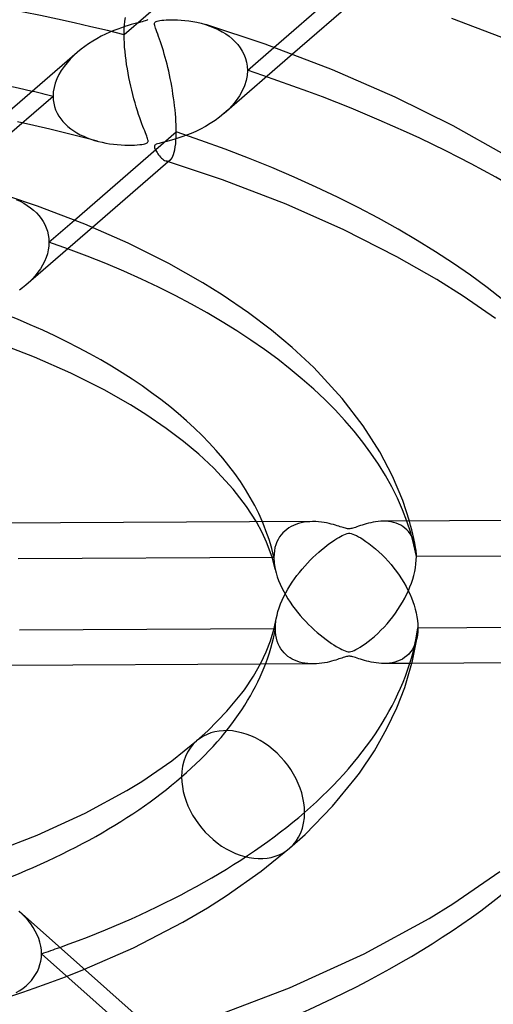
# Model space of a CAD drawing. Header units: millimetres. Extents: x -866 to 866, y -967 to 997.
# Tile 51 of 74: x 32 to 66, y 635 to 704. Entities that reach past the tile are written whole.
import ezdxf

# ---------------------------------------------------------------- set-up
doc = ezdxf.new("R2010")
doc.units = ezdxf.units.MM
doc.layers.add('HIDDEN', color=7, linetype='Continuous')
doc.layers.add('THICK', color=7, linetype='Continuous')

msp = doc.modelspace()

# ---------------------------------------------------------------- linework, layer by layer
at = {"layer": 'HIDDEN'}
for p, q in [((48.766, 711.032), (39.832, 703.295)), ((39.891, 704.255), (39.937, 704.516)), ((39.838, 703.642), (39.858, 703.962)), ((39.858, 703.962), (39.891, 704.255)), ((45.545, 704.013), (45.86, 703.908)), ((45.86, 703.908), (46.161, 703.789)), ((39.832, 703.295), (39.838, 703.642)), ((39.836, 703.016), (39.832, 703.295)), ((46.161, 703.789), (46.447, 703.656)), ((46.447, 703.656), (46.718, 703.511)), ((46.718, 703.511), (46.973, 703.354)), ((46.973, 703.354), (47.211, 703.185)), ((47.211, 703.185), (47.432, 703.004)), ((39.847, 702.728), (39.836, 703.016)), ((39.866, 702.432), (39.847, 702.728)), ((39.892, 702.128), (39.866, 702.432)), ((47.432, 703.004), (47.635, 702.809)), ((47.635, 702.809), (47.822, 702.601)), ((47.822, 702.601), (47.99, 702.378)), ((36.288, 701.83), (36.042, 701.583)), ((36.551, 702.068), (36.288, 701.83)), ((39.925, 701.819), (39.892, 702.128)), ((39.964, 701.509), (39.925, 701.819)), ((51.661, 701.925), (46.853, 697.761)), ((47.99, 702.378), (48.138, 702.141)), ((48.138, 702.141), (48.263, 701.891)), ((48.263, 701.891), (48.362, 701.629)), ((48.492, 700.795), (50.352, 702.406)), ((35.606, 701.062), (35.415, 700.784)), ((35.815, 701.328), (35.606, 701.062)), ((36.042, 701.583), (35.815, 701.328)), ((40.008, 701.199), (39.964, 701.509)), ((40.058, 700.892), (40.008, 701.199)), ((48.362, 701.629), (48.433, 701.359)), ((48.433, 701.359), (48.477, 701.081)), ((48.477, 701.081), (48.492, 700.795)), ((35.247, 700.496), (35.103, 700.199)), ((35.415, 700.784), (35.247, 700.496)), ((40.111, 700.588), (40.058, 700.892)), ((40.169, 700.286), (40.111, 700.588)), ((48.469, 700.434), (48.401, 700.072)), ((48.492, 700.795), (48.469, 700.434)), ((34.987, 699.895), (34.902, 699.587)), ((35.103, 700.199), (34.987, 699.895)), ((40.232, 699.986), (40.169, 700.286)), ((40.298, 699.687), (40.232, 699.986)), ((40.369, 699.39), (40.298, 699.687)), ((48.288, 699.711), (48.133, 699.354)), ((48.401, 700.072), (48.288, 699.711)), ((34.85, 699.277), (34.833, 698.966)), ((34.902, 699.587), (34.85, 699.277)), ((40.443, 699.095), (40.369, 699.39)), ((40.521, 698.802), (40.443, 699.095)), ((47.939, 699.006), (47.71, 698.671)), ((48.133, 699.354), (47.939, 699.006)), ((34.833, 698.966), (25.887, 691.218)), ((34.833, 698.966), (34.844, 698.719)), ((34.844, 698.719), (34.879, 698.478)), ((34.879, 698.478), (34.935, 698.242)), ((40.602, 698.512), (40.521, 698.802)), ((40.686, 698.228), (40.602, 698.512)), ((47.449, 698.35), (47.16, 698.044)), ((47.71, 698.671), (47.449, 698.35)), ((34.935, 698.242), (35.014, 698.014)), ((35.014, 698.014), (35.114, 697.793)), ((35.114, 697.793), (35.234, 697.581)), ((40.77, 697.956), (40.686, 698.228)), ((40.852, 697.701), (40.77, 697.956)), ((40.932, 697.464), (40.852, 697.701)), ((46.845, 697.755), (46.542, 697.507)), ((47.16, 698.044), (46.845, 697.755)), ((33.483, 696.92), (32.34, 697.175)), ((34.617, 696.656), (33.483, 696.92)), ((35.234, 697.581), (35.372, 697.379)), ((35.372, 697.379), (35.528, 697.189)), ((35.528, 697.189), (35.698, 697.009)), ((35.698, 697.009), (35.884, 696.84)), ((41.009, 697.244), (40.932, 697.464)), ((41.082, 697.041), (41.009, 697.244)), ((41.152, 696.855), (41.082, 697.041)), ((45.889, 697.055), (45.547, 696.852)), ((46.222, 697.274), (45.889, 697.055)), ((46.542, 697.507), (46.222, 697.274)), ((35.743, 696.384), (34.617, 696.656)), ((36.859, 696.103), (35.743, 696.384)), ((35.884, 696.84), (36.082, 696.682)), ((36.082, 696.682), (36.293, 696.535)), ((36.293, 696.535), (36.515, 696.398)), ((36.515, 696.398), (36.746, 696.273)), ((36.746, 696.273), (36.987, 696.158)), ((41.216, 696.685), (41.152, 696.855)), ((41.276, 696.532), (41.216, 696.685)), ((41.329, 696.396), (41.276, 696.532)), ((41.376, 696.277), (41.329, 696.396)), ((41.416, 696.173), (41.376, 696.277)), ((44.208, 696.229), (43.897, 696.115)), ((44.532, 696.358), (44.208, 696.229)), ((44.865, 696.505), (44.532, 696.358)), ((45.204, 696.669), (44.865, 696.505)), ((45.547, 696.852), (45.204, 696.669)), ((37.967, 695.813), (36.859, 696.103)), ((36.987, 696.158), (37.234, 696.053)), ((37.234, 696.053), (37.489, 695.959)), ((37.489, 695.959), (37.751, 695.874)), ((37.751, 695.874), (38.018, 695.8)), ((38.018, 695.8), (38.276, 695.738)), ((38.276, 695.738), (38.538, 695.685)), ((38.538, 695.685), (38.804, 695.64)), ((38.804, 695.64), (39.074, 695.603)), ((39.074, 695.603), (39.346, 695.574)), ((39.346, 695.574), (39.617, 695.554)), ((39.617, 695.554), (39.877, 695.542)), ((39.877, 695.542), (40.123, 695.537)), ((40.123, 695.537), (40.352, 695.538)), ((40.352, 695.538), (40.564, 695.545)), ((40.564, 695.545), (40.755, 695.556)), ((40.755, 695.556), (40.924, 695.571)), ((40.924, 695.571), (41.068, 695.588)), ((41.068, 695.588), (41.187, 695.606)), ((41.187, 695.606), (41.281, 695.625)), ((41.281, 695.625), (41.355, 695.646)), ((41.355, 695.646), (41.411, 695.669)), ((41.411, 695.669), (41.453, 695.695)), ((41.45, 696.08), (41.416, 696.173)), ((41.479, 695.994), (41.45, 696.08)), ((41.453, 695.695), (41.484, 695.724)), ((41.5, 695.918), (41.479, 695.994)), ((41.484, 695.724), (41.504, 695.758)), ((41.512, 695.853), (41.5, 695.918)), ((41.504, 695.758), (41.513, 695.801)), ((41.513, 695.801), (41.512, 695.853)), ((41.995, 695.53), (41.972, 695.493)), ((42.035, 695.563), (41.995, 695.53)), ((42.092, 695.594), (42.035, 695.563)), ((42.173, 695.625), (42.092, 695.594)), ((42.286, 695.658), (42.173, 695.625)), ((42.436, 695.698), (42.286, 695.658)), ((42.62, 695.744), (42.436, 695.698)), ((42.831, 695.797), (42.62, 695.744)), ((43.066, 695.859), (42.831, 695.797)), ((43.323, 695.931), (43.066, 695.859)), ((43.601, 696.016), (43.323, 695.931)), ((43.897, 696.115), (43.601, 696.016)), ((41.972, 695.493), (41.961, 695.452)), ((41.961, 695.452), (41.963, 695.402)), ((41.963, 695.402), (41.976, 695.345)), ((41.976, 695.345), (41.998, 695.283)), ((41.998, 695.283), (42.026, 695.22)), ((42.026, 695.22), (42.058, 695.156)), ((42.058, 695.156), (42.097, 695.088)), ((42.097, 695.088), (42.143, 695.013)), ((42.143, 695.013), (42.195, 694.935)), ((42.195, 694.935), (42.252, 694.855)), ((42.252, 694.855), (42.315, 694.776)), ((42.315, 694.776), (42.381, 694.7)), ((42.381, 694.7), (42.451, 694.629)), ((42.451, 694.629), (42.524, 694.564)), ((42.524, 694.564), (42.599, 694.508)), ((42.599, 694.508), (42.676, 694.462)), ((42.676, 694.462), (42.753, 694.43)), ((42.753, 694.43), (42.812, 694.416)), ((42.787, 694.42), (42.756, 694.429)), ((42.817, 694.41), (42.787, 694.42)), ((42.812, 694.416), (42.87, 694.411)), ((42.848, 694.401), (42.817, 694.41)), ((42.878, 694.391), (42.848, 694.401)), ((42.87, 694.411), (42.926, 694.417)), ((42.909, 694.382), (42.878, 694.391)), ((42.939, 694.372), (42.909, 694.382)), ((42.926, 694.417), (42.979, 694.432)), ((42.979, 694.432), (43.03, 694.458)), ((43.03, 694.458), (43.079, 694.493)), ((32.246, 691.722), (32.519, 691.593)), ((32.519, 691.593), (32.779, 691.451)), ((32.779, 691.451), (33.025, 691.298)), ((33.025, 691.298), (33.254, 691.135)), ((33.254, 691.135), (33.466, 690.961)), ((33.466, 690.961), (33.66, 690.778)), ((33.66, 690.778), (33.837, 690.585)), ((33.837, 690.585), (33.995, 690.384)), ((33.995, 690.384), (34.135, 690.172)), ((34.135, 690.172), (34.257, 689.951)), ((34.547, 688.718), (36.339, 690.27)), ((37.608, 689.755), (32.922, 685.696)), ((34.257, 689.951), (34.358, 689.72)), ((34.358, 689.72), (34.44, 689.479)), ((34.44, 689.479), (34.499, 689.231)), ((34.499, 689.231), (34.535, 688.977)), ((34.547, 688.718), (34.534, 688.447)), ((34.535, 688.977), (34.547, 688.718)), ((34.432, 687.904), (34.344, 687.634)), ((34.496, 688.175), (34.432, 687.904)), ((34.534, 688.447), (34.496, 688.175)), ((34.232, 687.366), (34.099, 687.104)), ((34.344, 687.634), (34.232, 687.366)), ((33.771, 686.6), (33.58, 686.36)), ((33.945, 686.848), (33.771, 686.6)), ((34.099, 687.104), (33.945, 686.848)), ((33.152, 685.905), (32.917, 685.692)), ((33.373, 686.128), (33.152, 685.905)), ((33.58, 686.36), (33.373, 686.128)), ((32.695, 685.509), (32.465, 685.334)), ((32.917, 685.692), (32.695, 685.509)), ((49.524, 668.318), (49.124, 669.057)), ((51.261, 668.531), (51.121, 668.416)), ((51.409, 668.634), (51.261, 668.531)), ((51.567, 668.727), (51.409, 668.634)), ((51.733, 668.809), (51.567, 668.727)), ((51.907, 668.88), (51.733, 668.809)), ((52.09, 668.94), (51.907, 668.88)), ((52.28, 668.99), (52.09, 668.94)), ((52.477, 669.028), (52.28, 668.99)), ((52.68, 669.056), (52.477, 669.028)), ((52.89, 669.072), (52.68, 669.056)), ((53.099, 669.078), (52.89, 669.072)), ((58.231, 669.1), (58.046, 669.104)), ((58.416, 669.085), (58.231, 669.1)), ((58.598, 669.058), (58.416, 669.085)), ((58.776, 669.018), (58.598, 669.058)), ((58.949, 668.967), (58.776, 669.018)), ((59.114, 668.902), (58.949, 668.967)), ((59.273, 668.824), (59.114, 668.902)), ((59.425, 668.732), (59.273, 668.824)), ((59.568, 668.626), (59.425, 668.732)), ((59.702, 668.506), (59.568, 668.626)), ((59.972, 668.803), (59.886, 669.113)), ((60.053, 668.496), (59.972, 668.803)), ((49.841, 667.633), (49.524, 668.318)), ((50.655, 667.829), (50.568, 667.648)), ((50.756, 667.996), (50.655, 667.829)), ((50.868, 668.149), (50.756, 667.996)), ((50.99, 668.289), (50.868, 668.149)), ((51.121, 668.416), (50.99, 668.289)), ((59.826, 668.372), (59.702, 668.506)), ((59.94, 668.223), (59.826, 668.372)), ((60.042, 668.059), (59.94, 668.223)), ((60.132, 667.881), (60.042, 668.059)), ((60.127, 668.189), (60.053, 668.496)), ((60.197, 667.881), (60.127, 668.189)), ((60.209, 667.689), (60.132, 667.881)), ((60.262, 667.573), (60.197, 667.881)), ((50.107, 666.944), (49.841, 667.633)), ((50.435, 667.249), (50.392, 667.032)), ((50.494, 667.455), (50.435, 667.249)), ((50.568, 667.648), (50.494, 667.455)), ((60.272, 667.483), (60.209, 667.689)), ((60.321, 667.265), (60.262, 667.573)), ((60.321, 667.266), (60.272, 667.483)), ((60.338, 667.163), (60.321, 667.266)), ((60.352, 667.058), (60.338, 667.163)), ((50.358, 666.564), (32.378, 666.469)), ((50.252, 666.501), (50.107, 666.944)), ((50.361, 666.114), (50.252, 666.501)), ((50.366, 666.803), (50.358, 666.564)), ((50.358, 666.564), (50.36, 666.429)), ((50.392, 667.032), (50.366, 666.803)), ((60.364, 666.951), (60.352, 667.058)), ((60.371, 666.842), (60.364, 666.951)), ((60.37, 666.362), (60.378, 666.616)), ((60.376, 666.73), (60.371, 666.842)), ((60.378, 666.616), (60.376, 666.73)), ((78.269, 666.71), (60.378, 666.616)), ((50.36, 666.429), (50.368, 666.292)), ((50.451, 665.733), (50.361, 666.114)), ((50.368, 666.292), (50.381, 666.154)), ((50.381, 666.154), (50.4, 666.014)), ((50.4, 666.014), (50.423, 665.873)), ((50.423, 665.873), (50.451, 665.731)), ((60.258, 665.567), (60.31, 665.836)), ((60.31, 665.836), (60.347, 666.102)), ((60.347, 666.102), (60.37, 666.362)), ((50.451, 665.731), (50.516, 665.468)), ((50.516, 665.468), (50.597, 665.202)), ((50.597, 665.202), (50.692, 664.937)), ((60.116, 665.027), (60.193, 665.297)), ((60.193, 665.297), (60.258, 665.567)), ((50.692, 664.937), (50.801, 664.672)), ((50.801, 664.672), (50.921, 664.412)), ((50.921, 664.412), (51.053, 664.154)), ((59.812, 664.22), (59.925, 664.489)), ((59.925, 664.489), (60.026, 664.758)), ((60.026, 664.758), (60.116, 665.027)), ((51.053, 664.154), (51.195, 663.9)), ((51.195, 663.9), (51.346, 663.651)), ((59.404, 663.418), (59.551, 663.685)), ((59.551, 663.685), (59.687, 663.952)), ((59.687, 663.952), (59.812, 664.22)), ((51.346, 663.651), (51.506, 663.406)), ((51.506, 663.406), (51.674, 663.167)), ((51.674, 663.167), (51.848, 662.932)), ((59.076, 662.891), (59.245, 663.152)), ((59.245, 663.152), (59.404, 663.418)), ((51.848, 662.932), (52.028, 662.704)), ((52.028, 662.704), (52.213, 662.483)), ((52.213, 662.483), (52.402, 662.267)), ((58.516, 662.135), (58.711, 662.381)), ((58.711, 662.381), (58.898, 662.633)), ((58.898, 662.633), (59.076, 662.891)), ((50.462, 661.564), (50.464, 661.673)), ((50.464, 661.673), (50.469, 661.784)), ((50.469, 661.784), (50.478, 661.896)), ((50.478, 661.896), (50.49, 662.008)), ((50.49, 662.008), (50.505, 662.122)), ((50.505, 662.122), (50.523, 662.237)), ((52.402, 662.267), (52.596, 662.059)), ((52.596, 662.059), (52.793, 661.856)), ((52.793, 661.856), (52.994, 661.66)), ((52.994, 661.66), (53.198, 661.471)), ((57.885, 661.438), (58.103, 661.663)), ((58.103, 661.663), (58.313, 661.896)), ((58.313, 661.896), (58.516, 662.135)), ((50.38, 661.563), (50.462, 661.564)), ((50.471, 661.324), (50.462, 661.564)), ((50.497, 661.096), (50.471, 661.324)), ((50.538, 660.879), (50.497, 661.096)), ((53.198, 661.471), (53.405, 661.288)), ((53.405, 661.288), (53.615, 661.111)), ((53.615, 661.111), (53.825, 660.943)), ((53.825, 660.943), (54.029, 660.787)), ((57.201, 660.817), (57.43, 661.011)), ((57.43, 661.011), (57.661, 661.22)), ((57.661, 661.22), (57.885, 661.438)), ((60.447, 661.103), (60.405, 660.87)), ((50.596, 660.674), (50.538, 660.879)), ((50.668, 660.481), (50.596, 660.674)), ((50.755, 660.302), (50.668, 660.481)), ((50.853, 660.136), (50.755, 660.302)), ((54.029, 660.787), (54.223, 660.647)), ((54.223, 660.647), (54.406, 660.52)), ((54.406, 660.52), (54.578, 660.407)), ((54.578, 660.407), (54.736, 660.308)), ((54.736, 660.308), (54.88, 660.223)), ((54.88, 660.223), (55.009, 660.151)), ((56.262, 660.158), (56.415, 660.25)), ((56.415, 660.25), (56.588, 660.361)), ((56.588, 660.361), (56.778, 660.492)), ((56.778, 660.492), (56.983, 660.644)), ((56.983, 660.644), (57.201, 660.817)), ((60.183, 660.25), (60.08, 660.073)), ((60.272, 660.443), (60.183, 660.25)), ((60.346, 660.65), (60.272, 660.443)), ((60.405, 660.87), (60.346, 660.65)), ((50.963, 659.984), (50.853, 660.136)), ((51.082, 659.845), (50.963, 659.984)), ((51.211, 659.719), (51.082, 659.845)), ((51.348, 659.606), (51.211, 659.719)), ((51.494, 659.504), (51.348, 659.606)), ((55.009, 660.151), (55.127, 660.09)), ((55.127, 660.09), (55.248, 660.033)), ((55.319, 659.549), (55.23, 659.52)), ((55.248, 660.033), (55.368, 659.984)), ((55.4, 659.572), (55.319, 659.549)), ((55.368, 659.984), (55.481, 659.949)), ((55.472, 659.59), (55.4, 659.572)), ((55.536, 659.603), (55.472, 659.59)), ((55.481, 659.949), (55.582, 659.93)), ((55.597, 659.61), (55.536, 659.603)), ((55.582, 659.93), (55.676, 659.929)), ((55.655, 659.612), (55.597, 659.61)), ((55.714, 659.609), (55.655, 659.612)), ((55.676, 659.929), (55.773, 659.943)), ((55.775, 659.602), (55.714, 659.609)), ((55.773, 659.943), (55.881, 659.975)), ((55.841, 659.589), (55.775, 659.602)), ((55.915, 659.571), (55.841, 659.589)), ((55.881, 659.975), (56.002, 660.023)), ((56.001, 659.546), (55.915, 659.571)), ((56.1, 659.515), (56.001, 659.546)), ((56.002, 660.023), (56.128, 660.085)), ((56.128, 660.085), (56.262, 660.158)), ((59.699, 659.635), (59.55, 659.52)), ((59.838, 659.766), (59.699, 659.635)), ((59.965, 659.912), (59.838, 659.766)), ((60.08, 660.073), (59.965, 659.912)), ((53.134, 659.078), (49.41, 659.058)), ((51.648, 659.413), (51.494, 659.504)), ((51.811, 659.333), (51.648, 659.413)), ((51.983, 659.264), (51.811, 659.333)), ((52.161, 659.205), (51.983, 659.264)), ((52.348, 659.158), (52.161, 659.205)), ((52.541, 659.121), (52.348, 659.158)), ((52.741, 659.096), (52.541, 659.121)), ((52.946, 659.081), (52.741, 659.096)), ((53.151, 659.078), (52.946, 659.081)), ((53.352, 659.085), (53.151, 659.078)), ((53.547, 659.1), (53.352, 659.085)), ((53.737, 659.123), (53.547, 659.1)), ((53.92, 659.152), (53.737, 659.123)), ((54.095, 659.185), (53.92, 659.152)), ((54.262, 659.223), (54.095, 659.185)), ((54.419, 659.262), (54.262, 659.223)), ((54.565, 659.303), (54.419, 659.262)), ((54.701, 659.344), (54.565, 659.303)), ((54.824, 659.383), (54.701, 659.344)), ((54.934, 659.42), (54.824, 659.383)), ((55.037, 659.454), (54.934, 659.42)), ((55.136, 659.488), (55.037, 659.454)), ((55.23, 659.52), (55.136, 659.488)), ((56.209, 659.479), (56.1, 659.515)), ((56.327, 659.44), (56.209, 659.479)), ((56.453, 659.399), (56.327, 659.44)), ((56.587, 659.357), (56.453, 659.399)), ((56.729, 659.315), (56.587, 659.357)), ((56.88, 659.274), (56.729, 659.315)), ((57.038, 659.234), (56.88, 659.274)), ((57.203, 659.198), (57.038, 659.234)), ((57.374, 659.167), (57.203, 659.198)), ((57.55, 659.14), (57.374, 659.167)), ((57.73, 659.12), (57.55, 659.14)), ((57.913, 659.108), (57.73, 659.12)), ((58.098, 659.104), (57.913, 659.108)), ((58.294, 659.11), (58.098, 659.104)), ((60.054, 659.114), (58.099, 659.104)), ((58.489, 659.129), (58.294, 659.11)), ((58.683, 659.16), (58.489, 659.129)), ((58.87, 659.204), (58.683, 659.16)), ((59.051, 659.262), (58.87, 659.204)), ((59.226, 659.333), (59.051, 659.262)), ((59.392, 659.419), (59.226, 659.333)), ((59.55, 659.52), (59.392, 659.419)), ((32.663, 641.491), (32.434, 641.704)), ((32.88, 641.269), (32.663, 641.491)), ((33.082, 641.038), (32.88, 641.269)), ((33.268, 640.799), (33.082, 641.038)), ((33.437, 640.552), (33.268, 640.799)), ((33.587, 640.298), (33.437, 640.552)), ((33.717, 640.039), (33.587, 640.298)), ((33.826, 639.774), (33.717, 640.039)), ((33.912, 639.506), (33.826, 639.774)), ((33.973, 639.238), (33.912, 639.506)), ((34.011, 638.97), (33.973, 639.238)), ((34.023, 638.702), (34.011, 638.97)), ((33.915, 637.939), (33.975, 638.187)), ((33.975, 638.187), (34.011, 638.442)), ((34.011, 638.442), (34.023, 638.702)), ((42.806, 630.908), (34.023, 638.702)), ((33.61, 637.245), (33.732, 637.466)), ((33.732, 637.466), (33.834, 637.698)), ((33.834, 637.698), (33.915, 637.939)), ((35.701, 637.086), (37.045, 637.613)), ((33.133, 636.641), (33.31, 636.833)), ((33.31, 636.833), (33.469, 637.034)), ((33.469, 637.034), (33.61, 637.245)), ((34.431, 636.608), (35.701, 637.086)), ((31.928, 635.743), (32.717, 636.005)), ((32.249, 635.971), (32.495, 636.123)), ((32.495, 636.123), (32.725, 636.286)), ((32.717, 636.005), (33.498, 636.273)), ((32.725, 636.286), (32.938, 636.459)), ((32.938, 636.459), (33.133, 636.641)), ((33.498, 636.273), (34.431, 636.608))]:
    msp.add_line(p, q, dxfattribs=at)
for centre, major_axis, ratio, start_param, end_param in [((0, 663.808), (-606.5, 0), 0.5, -3.141592, -0.523599), ((0, 663.808), (-556.5, 0), 0.5, -3.141592, -0.523599), ((0, 663.8), (116.29, 0), 0.5, 0.053481, 1.004188), ((0, 663.8), (88.465, 0), 0.5, 1.103747, 2.027373), ((0, 663.8), (88.465, 0), 0.5, 0.067022, 0.990648), ((0, 663.8), (-78.485, 0), 0.5, -2.030645, -2.010019), ((0, 663.8), (60.64, 0), 0.5, 0.09302, 0.96465), ((0, 663.8), (-50.66, 0), 0.5, -3.032263, -2.93243), ((0, 663.808), (-556.5, 0), 0.5, 0, 2.617994), ((0, 663.8), (-50.66, 0), 0.5, 2.617994, 3.053206), ((48.194, 649.887), (-3.267, 3.772), 0.75, 0.000079, 0.713724), ((0, 663.8), (-50.66, 0), 0.5, 2.182781, 2.617994), ((48.194, 649.887), (-3.267, 3.772), 0.75, 0.713724, 3.141672), ((0, 663.8), (-78.485, 0), 0.5, 2.147673, 2.617994), ((0, 663.8), (60.64, 0), 0.5, -0.975122, -0.949227), ((0, 663.8), (-106.31, 0), 0.5, 2.130973, 2.617994)]:
    msp.add_ellipse(centre, major_axis=major_axis, ratio=ratio, start_param=start_param, end_param=end_param, dxfattribs=at)
at = {"layer": 'THICK'}
for p, q in [((50.352, 702.406), (57.426, 708.532)), ((57.007, 706.555), (51.661, 701.925)), ((39.89, 703.874), (39.643, 703.791)), ((40.12, 703.946), (39.89, 703.874)), ((40.331, 704.007), (40.12, 703.946)), ((40.522, 704.06), (40.331, 704.007)), ((40.689, 704.103), (40.522, 704.06)), ((40.837, 704.141), (40.689, 704.103)), ((40.978, 704.177), (40.837, 704.141)), ((41.109, 704.21), (40.978, 704.177)), ((41.224, 704.242), (41.109, 704.21)), ((41.317, 704.271), (41.224, 704.242)), ((41.388, 704.299), (41.317, 704.271)), ((41.441, 704.329), (41.388, 704.299)), ((41.479, 704.361), (41.441, 704.329)), ((41.96, 704.064), (41.964, 704.11)), ((41.966, 704.007), (41.96, 704.064)), ((41.964, 704.11), (41.978, 704.148)), ((41.982, 703.936), (41.966, 704.007)), ((41.978, 704.148), (42.002, 704.18)), ((42.008, 703.85), (41.982, 703.936)), ((42.002, 704.18), (42.038, 704.208)), ((42.043, 703.748), (42.008, 703.85)), ((42.038, 704.208), (42.087, 704.232)), ((42.087, 704.232), (42.153, 704.254)), ((42.153, 704.254), (42.24, 704.275)), ((42.24, 704.275), (42.35, 704.294)), ((42.35, 704.294), (42.48, 704.311)), ((42.48, 704.311), (42.624, 704.325)), ((42.624, 704.325), (42.781, 704.336)), ((42.781, 704.336), (42.952, 704.343)), ((42.952, 704.343), (43.144, 704.347)), ((43.144, 704.347), (43.356, 704.347)), ((43.356, 704.347), (43.586, 704.34)), ((43.586, 704.34), (43.833, 704.326)), ((43.833, 704.326), (44.094, 704.303)), ((44.094, 704.303), (44.368, 704.27)), ((44.368, 704.27), (44.652, 704.226)), ((44.652, 704.226), (44.944, 704.17)), ((44.944, 704.17), (45.242, 704.099)), ((45.242, 704.099), (45.545, 704.013)), ((49.734, 702.627), (45.562, 704.008)), ((68.871, 702.136), (62.866, 704.437)), ((38.225, 703.185), (37.92, 703.02)), ((38.527, 703.335), (38.225, 703.185)), ((38.822, 703.47), (38.527, 703.335)), ((39.107, 703.59), (38.822, 703.47)), ((39.382, 703.697), (39.107, 703.59)), ((39.643, 703.791), (39.382, 703.697)), ((42.087, 703.63), (42.043, 703.748)), ((42.137, 703.496), (42.087, 703.63)), ((42.193, 703.346), (42.137, 703.496)), ((42.254, 703.18), (42.193, 703.346)), ((42.319, 702.997), (42.254, 703.18)), ((37.062, 702.472), (36.8, 702.273)), ((37.336, 702.662), (37.062, 702.472)), ((37.622, 702.845), (37.336, 702.662)), ((37.92, 703.02), (37.622, 702.845)), ((42.387, 702.8), (42.319, 702.997)), ((42.455, 702.593), (42.387, 702.8)), ((42.523, 702.38), (42.455, 702.593)), ((54.476, 700.833), (49.734, 702.627)), ((36.536, 702.055), (26.556, 693.413)), ((36.8, 702.273), (36.551, 702.068)), ((42.59, 702.161), (42.523, 702.38)), ((42.656, 701.936), (42.59, 702.161)), ((42.72, 701.706), (42.656, 701.936)), ((42.783, 701.47), (42.72, 701.706)), ((42.845, 701.229), (42.783, 701.47)), ((42.905, 700.983), (42.845, 701.229)), ((42.963, 700.731), (42.905, 700.983)), ((43.019, 700.474), (42.963, 700.731)), ((43.073, 700.213), (43.019, 700.474)), ((58.886, 698.918), (54.476, 700.833)), ((43.125, 699.947), (43.073, 700.213)), ((43.175, 699.678), (43.125, 699.947)), ((43.221, 699.406), (43.175, 699.678)), ((43.265, 699.131), (43.221, 699.406)), ((43.306, 698.855), (43.265, 699.131)), ((43.343, 698.578), (43.306, 698.855)), ((43.377, 698.301), (43.343, 698.578)), ((43.407, 698.023), (43.377, 698.301)), ((62.966, 696.897), (58.886, 698.918)), ((43.433, 697.749), (43.407, 698.023)), ((43.454, 697.478), (43.433, 697.749)), ((43.471, 697.214), (43.454, 697.478)), ((43.483, 696.956), (43.471, 697.214)), ((43.49, 696.707), (43.483, 696.956)), ((66.547, 694.887), (62.966, 696.897)), ((36.339, 690.27), (43.493, 696.466)), ((43.489, 696.167), (43.493, 696.466)), ((43.493, 696.466), (43.49, 696.707)), ((43.429, 695.411), (43.456, 695.639)), ((43.456, 695.639), (43.476, 695.891)), ((43.476, 695.891), (43.489, 696.167)), ((43.258, 694.751), (43.308, 694.879)), ((43.308, 694.879), (43.354, 695.032)), ((43.354, 695.032), (43.394, 695.209)), ((43.394, 695.209), (43.429, 695.411)), ((43.083, 694.496), (37.608, 689.755)), ((46.734, 693.101), (42.939, 694.372)), ((43.079, 694.493), (43.143, 694.559)), ((43.143, 694.559), (43.203, 694.645)), ((43.203, 694.645), (43.258, 694.751)), ((51.211, 691.385), (46.734, 693.101)), ((33.733, 691.245), (31.665, 691.942)), ((55.263, 689.594), (51.211, 691.385)), ((37.059, 689.982), (33.733, 691.245)), ((40.123, 688.644), (37.059, 689.982)), ((59.006, 687.694), (55.263, 689.594)), ((42.974, 687.218), (40.123, 688.644)), ((45.356, 685.87), (42.974, 687.218)), ((61.815, 686.086), (59.006, 687.694)), ((46.733, 685.01), (45.356, 685.87)), ((63.669, 684.915), (61.815, 686.086)), ((48.572, 683.759), (46.733, 685.01)), ((65.932, 683.351), (63.669, 684.915)), ((50.189, 682.538), (48.572, 683.759)), ((51.654, 681.316), (50.189, 682.538)), ((33.522, 680.646), (30.6, 681.766)), ((53.16, 679.907), (51.654, 681.316)), ((36.079, 679.517), (33.522, 680.646)), ((55.165, 677.739), (53.16, 679.907)), ((38.425, 678.332), (36.079, 679.517)), ((40.27, 677.283), (38.425, 678.332)), ((56.644, 675.81), (55.165, 677.739)), ((41.367, 676.595), (40.27, 677.283)), ((42.788, 675.625), (41.367, 676.595)), ((44.002, 674.708), (42.788, 675.625)), ((57.799, 673.991), (56.644, 675.81)), ((45.072, 673.814), (44.002, 674.708)), ((46.133, 672.822), (45.072, 673.814)), ((58.702, 672.263), (57.799, 673.991)), ((47.486, 671.365), (46.133, 672.822)), ((59.412, 670.56), (58.702, 672.263)), ((48.43, 670.14), (47.486, 671.365)), ((49.124, 669.057), (48.43, 670.14)), ((59.886, 669.113), (59.412, 670.56)), ((80.926, 669.224), (58.047, 669.104)), ((53.082, 669.078), (30.174, 668.958)), ((53.304, 669.073), (53.099, 669.078)), ((53.503, 669.06), (53.304, 669.073)), ((53.697, 669.039), (53.503, 669.06)), ((53.883, 669.013), (53.697, 669.039)), ((54.062, 668.981), (53.883, 669.013)), ((54.232, 668.945), (54.062, 668.981)), ((54.392, 668.907), (54.232, 668.945)), ((54.542, 668.868), (54.392, 668.907)), ((54.68, 668.829), (54.542, 668.868)), ((54.805, 668.791), (54.68, 668.829)), ((54.918, 668.755), (54.805, 668.791)), ((55.023, 668.721), (54.918, 668.755)), ((55.123, 668.689), (55.023, 668.721)), ((55.219, 668.658), (55.123, 668.689)), ((55.309, 668.63), (55.219, 668.658)), ((55.391, 668.607), (55.309, 668.63)), ((55.464, 668.59), (55.391, 668.607)), ((55.529, 668.579), (55.464, 668.59)), ((55.59, 668.572), (55.529, 668.579)), ((55.649, 668.571), (55.59, 668.572)), ((55.707, 668.574), (55.649, 668.571)), ((55.768, 668.582), (55.707, 668.574)), ((55.833, 668.595), (55.768, 668.582)), ((55.906, 668.614), (55.833, 668.595)), ((55.991, 668.64), (55.906, 668.614)), ((56.088, 668.672), (55.991, 668.64)), ((56.196, 668.709), (56.088, 668.672)), ((56.312, 668.75), (56.196, 668.709)), ((56.435, 668.792), (56.312, 668.75)), ((56.566, 668.835), (56.435, 668.792)), ((56.705, 668.879), (56.566, 668.835)), ((56.853, 668.922), (56.705, 668.879)), ((57.008, 668.962), (56.853, 668.922)), ((57.17, 669), (57.008, 668.962)), ((57.337, 669.034), (57.17, 669)), ((57.509, 669.062), (57.337, 669.034)), ((57.685, 669.084), (57.509, 669.062)), ((57.865, 669.098), (57.685, 669.084)), ((58.046, 669.104), (57.865, 669.098)), ((54.639, 667.789), (54.79, 667.886)), ((54.79, 667.886), (54.928, 667.969)), ((54.928, 667.969), (55.05, 668.039)), ((55.05, 668.039), (55.165, 668.1)), ((55.165, 668.1), (55.284, 668.157)), ((55.284, 668.157), (55.4, 668.205)), ((55.4, 668.205), (55.509, 668.237)), ((55.509, 668.237), (55.607, 668.253)), ((55.607, 668.253), (55.701, 668.253)), ((55.701, 668.253), (55.799, 668.237)), ((55.799, 668.237), (55.91, 668.203)), ((55.91, 668.203), (56.033, 668.153)), ((56.033, 668.153), (56.161, 668.092)), ((56.161, 668.092), (56.3, 668.018)), ((56.3, 668.018), (56.459, 667.925)), ((56.459, 667.925), (56.637, 667.813)), ((53.712, 667.097), (53.915, 667.263)), ((53.915, 667.263), (54.112, 667.416)), ((54.112, 667.416), (54.299, 667.555)), ((54.299, 667.555), (54.475, 667.679)), ((54.475, 667.679), (54.639, 667.789)), ((56.637, 667.813), (56.832, 667.682)), ((56.832, 667.682), (57.042, 667.53)), ((57.042, 667.53), (57.265, 667.358)), ((57.265, 667.358), (57.499, 667.165)), ((57.499, 667.165), (57.733, 666.958)), ((52.908, 666.355), (53.105, 666.55)), ((53.105, 666.55), (53.305, 666.738)), ((53.305, 666.738), (53.507, 666.921)), ((53.507, 666.921), (53.712, 667.097)), ((57.733, 666.958), (57.96, 666.743)), ((57.96, 666.743), (58.18, 666.521)), ((58.18, 666.521), (58.393, 666.291)), ((52.339, 665.731), (52.525, 665.945)), ((52.525, 665.945), (52.715, 666.153)), ((52.715, 666.153), (52.908, 666.355)), ((58.393, 666.291), (58.598, 666.054)), ((58.598, 666.054), (58.796, 665.811)), ((58.796, 665.811), (58.985, 665.562)), ((51.808, 665.052), (51.98, 665.284)), ((51.98, 665.284), (52.157, 665.511)), ((52.157, 665.511), (52.339, 665.731)), ((58.985, 665.562), (59.166, 665.308)), ((59.166, 665.308), (59.337, 665.049)), ((51.334, 664.322), (51.484, 664.57)), ((51.484, 664.57), (51.643, 664.813)), ((51.643, 664.813), (51.808, 665.052)), ((59.337, 665.049), (59.497, 664.787)), ((59.497, 664.787), (59.646, 664.522)), ((59.646, 664.522), (59.784, 664.258)), ((50.938, 663.554), (51.06, 663.813)), ((51.06, 663.813), (51.192, 664.07)), ((51.192, 664.07), (51.334, 664.322)), ((59.784, 664.258), (59.91, 663.992)), ((59.91, 663.992), (60.024, 663.727)), ((60.024, 663.727), (60.127, 663.461)), ((50.646, 662.761), (50.73, 663.026)), ((50.73, 663.026), (50.828, 663.291)), ((50.828, 663.291), (50.938, 663.554)), ((60.127, 663.461), (60.217, 663.194)), ((60.217, 663.194), (60.296, 662.926)), ((50.523, 662.237), (50.577, 662.498)), ((50.577, 662.498), (50.646, 662.761)), ((60.296, 662.926), (60.362, 662.658)), ((60.362, 662.658), (60.414, 662.391)), ((60.414, 662.391), (60.452, 662.128)), ((50.379, 661.558), (50.523, 662.236)), ((60.452, 662.128), (60.475, 661.869)), ((60.475, 661.869), (60.483, 661.616)), ((60.483, 661.616), (60.482, 661.528)), ((60.483, 661.616), (78.348, 661.71)), ((32.482, 661.47), (50.38, 661.563)), ((50.175, 660.851), (50.379, 661.558)), ((60.402, 660.807), (60.447, 661.104)), ((60.458, 661.185), (60.447, 661.103)), ((60.467, 661.269), (60.458, 661.185)), ((60.474, 661.354), (60.467, 661.269)), ((60.479, 661.44), (60.474, 661.354)), ((60.482, 661.528), (60.479, 661.44)), ((49.824, 659.924), (50.12, 660.688)), ((50.12, 660.688), (50.175, 660.851)), ((60.097, 659.282), (60.402, 660.807)), ((49.441, 659.117), (49.824, 659.924)), ((49.41, 659.058), (31.814, 658.966)), ((48.93, 658.218), (49.441, 659.117)), ((59.658, 657.742), (60.097, 659.282)), ((77.815, 659.207), (60.054, 659.114)), ((48.283, 657.252), (48.93, 658.218)), ((59.551, 657.423), (59.658, 657.742)), ((47.06, 655.743), (48.115, 657.024)), ((48.115, 657.024), (48.283, 657.252)), ((58.993, 655.984), (59.551, 657.423)), ((45.711, 654.366), (47.06, 655.743)), ((58.302, 654.526), (58.993, 655.984)), ((44.927, 653.659), (45.711, 654.366)), ((57.423, 652.976), (58.302, 654.526)), ((43.172, 652.255), (44.927, 653.659)), ((56.366, 651.398), (57.423, 652.976)), ((41.063, 650.808), (43.172, 652.255)), ((56.099, 651.037), (56.366, 651.398)), ((40.025, 650.171), (41.063, 650.808)), ((54.489, 649.078), (56.099, 651.037)), ((37.092, 648.574), (40.025, 650.171)), ((33.715, 647.034), (37.092, 648.574)), ((52.545, 647.093), (54.489, 649.078)), ((51.461, 646.115), (52.545, 647.093)), ((30.349, 645.744), (33.715, 647.034)), ((49.473, 644.505), (51.461, 646.115)), ((47.006, 642.773), (49.473, 644.505)), ((62.932, 642.206), (66.245, 644.478)), ((45.691, 641.933), (47.006, 642.773)), ((32.441, 641.698), (42.234, 633.008)), ((43.957, 640.93), (45.691, 641.933)), ((61.28, 641.192), (62.932, 642.206)), ((40.485, 639.128), (43.957, 640.93)), ((56.7, 638.703), (61.28, 641.192)), ((37.045, 637.613), (40.485, 639.128)), ((51.455, 636.315), (56.7, 638.703)), ((46.351, 634.362), (51.455, 636.315))]:
    msp.add_line(p, q, dxfattribs=at)
for centre, major_axis, ratio, start_param, end_param in [((0, 668.139), (606.5, 0), 0.5, 0, 2.617994), ((0, 668.139), (-551.5, 0), 0.5, -3.141592, -0.523599), ((0, 663.8), (-106.31, 0), 0.5, -3.036921, -2.141445), ((0, 663.8), (-78.485, 0), 0.5, -2.010019, -1.141389), ((0, 663.8), (-78.485, 0), 0.5, -3.003366, -2.158145), ((0, 663.8), (-50.66, 0), 0.5, -2.93243, -2.193253), ((0, 668.139), (606.5, 0), 0.5, -3.141592, -0.523599), ((0, 668.139), (-551.5, 0), 0.5, 0, 2.617994), ((0, 663.808), (-606.5, 0), 0.5, 0, 2.617994), ((0, 663.8), (60.64, 0), 0.5, -0.523599, -0.072076), ((48.194, 649.887), (-3.267, 3.772), 0.75, -2.427868, 0.000079), ((0, 663.8), (60.64, 0), 0.5, -0.949227, -0.523599), ((48.194, 649.887), (-3.267, 3.772), 0.75, -3.141514, -2.427868), ((0, 663.8), (88.465, 0), 0.5, -0.983413, -0.523599)]:
    msp.add_ellipse(centre, major_axis=major_axis, ratio=ratio, start_param=start_param, end_param=end_param, dxfattribs=at)

doc.saveas('drawing.dxf')
